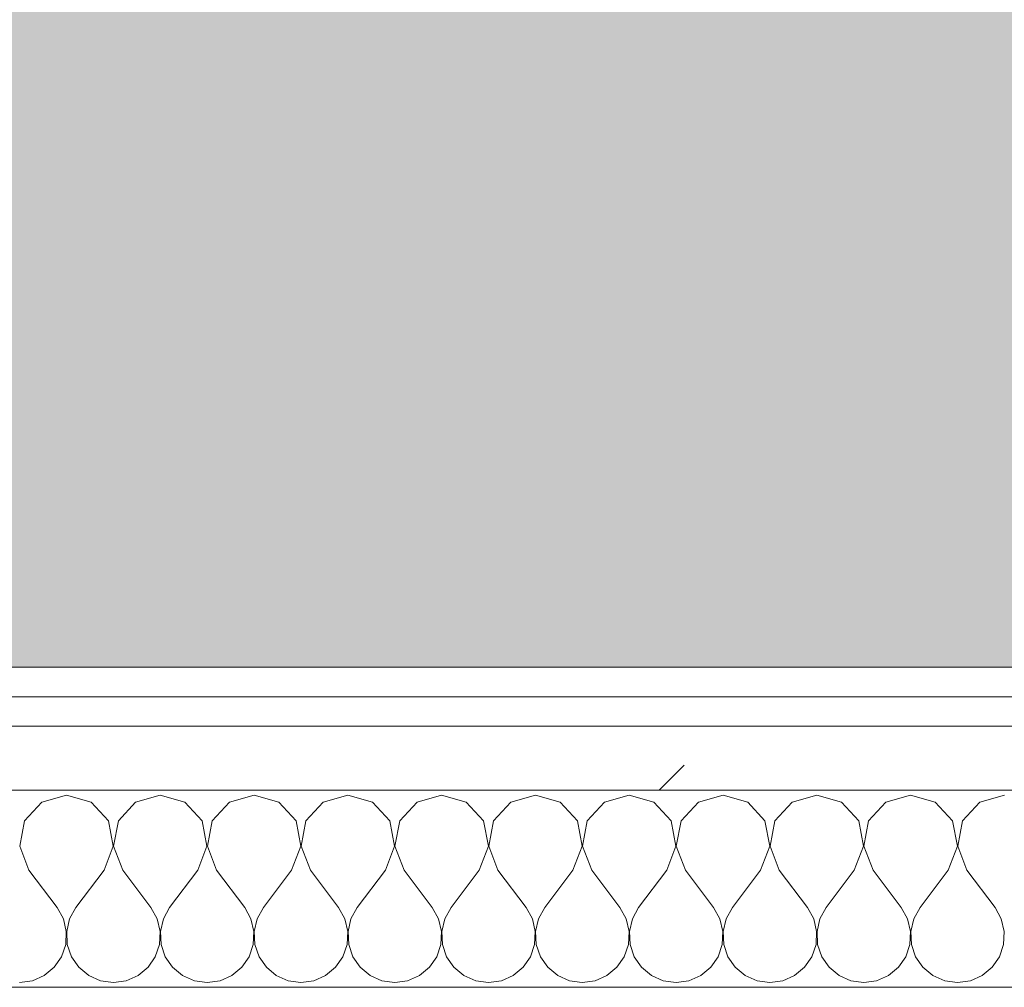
# Model space of a CAD drawing. Header units: millimetres. Extents: x -40968 to 13979, y -19284 to 4746.
# Tile 97 of 106: x -14705 to -14505, y -1194 to -997. Entities that reach past the tile are written whole.
import ezdxf

# ---------------------------------------------------------------- set-up
doc = ezdxf.new("R2010")
doc.units = ezdxf.units.MM
doc.header["$MEASUREMENT"] = 0
doc.linetypes.add('Wipeout_Contour', pattern=[1000, 0, -1000])
doc.layers.add('07_CR_Cel Ras pladur', color=7, linetype='Continuous')
doc.layers.add('Nuevo_08_E_Envans secs', color=7, linetype='Continuous')
for name, color, linetype, lineweight, true_color in [('07_CR_Cel Ras pladur_Pluma_Nº__102', 7, 'Continuous', 5, 0xcccccc), ('Nuevo_08_E_Envans secs_Pluma_Nº__102', 7, 'Continuous', 5, 0xcccccc), ('Nuevo_08_E_Envans secs_Pluma_Nº__171', 171, 'Continuous', 13, 0xaaaaff), ('Nuevo_08_E_Envans secs_Pluma_Nº__177', 7, 'Continuous', 15, 0xf7e046)]:
    doc.layers.add(name, color=color, linetype=linetype, lineweight=lineweight, true_color=true_color)
doc.layers.add('Nuevo_08_E_Envans secs_Pluma_Nº__1', color=7, linetype='Continuous', lineweight=5)
pattern_1 = [(45, (0, 0), (-183.8478, 183.8478), [195, -65]), (45, (7e-14, 183.85), (-183.8478, 183.8478), [195, -65])]

# ---------------------------------------------------------------- blocks, each defined once
blk = doc.blocks.new('Forjado_10_2', base_point=(-22963.42, -1128.98))
at = {"layer": '07_CR_Cel Ras pladur_Pluma_Nº__102', "linetype": 'Continuous', "lineweight": 0, "true_color": 0x333333}
h = blk.add_hatch(color=250, dxfattribs=at)
h.paths.add_polyline_path([(-22963.42, -1128.98), (-12886.81, -1128.98), (-12886.81, -996.81), (-12428.84, -996.81), (-12428.84, 1963.55), (-22963.42, 1963.55)])
h.paths.add_polyline_path([(-22498.42, 1617.29), (-12898.42, 1617.29), (-12898.42, -782.71), (-22498.42, -782.71)], flags=0)
at = {"layer": '07_CR_Cel Ras pladur_Pluma_Nº__102', "color": 254, "linetype": 'Continuous', "lineweight": 5, "true_color": 0xcccccc, "flags": 128}
blk.add_lwpolyline([(-22963.42, -1128.98), (-12886.81, -1128.98), (-12886.81, -996.81), (-12428.84, -996.81), (-12428.84, 1963.55), (-22963.42, 1963.55)], close=True, dxfattribs=at)
blk = doc.blocks.new('*X505')
at = {"layer": 'Nuevo_08_E_Envans secs_Pluma_Nº__102', "color": 254, "linetype": 'Continuous', "lineweight": 5, "true_color": 0xcccccc}
for p, q in [((-14695.24, -1154.93), (-14700.25, -1156.35)), ((-14690.23, -1156.35), (-14695.24, -1154.93)), ((-14676.19, -1154.93), (-14681.2, -1156.35)), ((-14671.18, -1156.35), (-14676.19, -1154.93)), ((-14657.14, -1154.93), (-14662.15, -1156.35)), ((-14652.14, -1156.35), (-14657.14, -1154.93)), ((-14638.1, -1154.93), (-14643.1, -1156.35)), ((-14633.09, -1156.35), (-14638.1, -1154.93)), ((-14619.05, -1154.93), (-14624.05, -1156.35)), ((-14614.04, -1156.35), (-14619.05, -1154.93)), ((-14600, -1154.93), (-14605.01, -1156.35)), ((-14594.99, -1156.35), (-14600, -1154.93)), ((-14580.95, -1154.93), (-14585.96, -1156.35)), ((-14575.95, -1156.35), (-14580.95, -1154.93)), ((-14561.9, -1154.93), (-14566.91, -1156.35)), ((-14556.9, -1156.35), (-14561.9, -1154.93)), ((-14542.86, -1154.93), (-14547.86, -1156.35)), ((-14537.85, -1156.35), (-14542.86, -1154.93)), ((-14523.81, -1154.93), (-14528.82, -1156.35)), ((-14518.8, -1156.35), (-14523.81, -1154.93)), ((-14504.76, -1154.93), (-14509.77, -1156.35)), ((-14700.25, -1156.35), (-14703.76, -1160.19)), ((-14686.72, -1160.19), (-14690.23, -1156.35)), ((-14681.2, -1156.35), (-14684.71, -1160.19)), ((-14667.67, -1160.19), (-14671.18, -1156.35)), ((-14662.15, -1156.35), (-14665.66, -1160.19)), ((-14648.62, -1160.19), (-14652.14, -1156.35)), ((-14643.1, -1156.35), (-14646.61, -1160.19)), ((-14629.58, -1160.19), (-14633.09, -1156.35)), ((-14624.05, -1156.35), (-14627.57, -1160.19)), ((-14610.53, -1160.19), (-14614.04, -1156.35)), ((-14605.01, -1156.35), (-14608.52, -1160.19)), ((-14591.48, -1160.19), (-14594.99, -1156.35)), ((-14585.96, -1156.35), (-14589.47, -1160.19)), ((-14572.43, -1160.19), (-14575.95, -1156.35)), ((-14566.91, -1156.35), (-14570.42, -1160.19)), ((-14553.39, -1160.19), (-14556.9, -1156.35)), ((-14547.86, -1156.35), (-14551.38, -1160.19)), ((-14534.34, -1160.19), (-14537.85, -1156.35)), ((-14528.82, -1156.35), (-14532.33, -1160.19)), ((-14515.29, -1160.19), (-14518.8, -1156.35)), ((-14509.77, -1156.35), (-14513.28, -1160.19)), ((-14703.76, -1160.19), (-14704.72, -1165.31)), ((-14685.75, -1165.31), (-14686.72, -1160.19)), ((-14684.71, -1160.19), (-14685.68, -1165.31)), ((-14666.71, -1165.31), (-14667.67, -1160.19)), ((-14665.66, -1160.19), (-14666.63, -1165.31)), ((-14647.66, -1165.31), (-14648.62, -1160.19)), ((-14646.61, -1160.19), (-14647.58, -1165.31)), ((-14628.61, -1165.31), (-14629.58, -1160.19)), ((-14627.57, -1160.19), (-14628.53, -1165.31)), ((-14609.56, -1165.31), (-14610.53, -1160.19)), ((-14608.52, -1160.19), (-14609.49, -1165.31)), ((-14590.51, -1165.31), (-14591.48, -1160.19)), ((-14589.47, -1160.19), (-14590.44, -1165.31)), ((-14571.47, -1165.31), (-14572.43, -1160.19)), ((-14570.42, -1160.19), (-14571.39, -1165.31)), ((-14552.42, -1165.31), (-14553.39, -1160.19)), ((-14551.38, -1160.19), (-14552.34, -1165.31)), ((-14533.37, -1165.31), (-14534.34, -1160.19)), ((-14532.33, -1160.19), (-14533.29, -1165.31)), ((-14514.32, -1165.31), (-14515.29, -1160.19)), ((-14513.28, -1160.19), (-14514.25, -1165.31)), ((-14704.72, -1165.31), (-14702.86, -1170.17)), ((-14687.62, -1170.17), (-14685.75, -1165.31)), ((-14685.68, -1165.31), (-14683.81, -1170.17)), ((-14668.57, -1170.17), (-14666.71, -1165.31)), ((-14666.63, -1165.31), (-14664.76, -1170.17)), ((-14649.52, -1170.17), (-14647.66, -1165.31)), ((-14647.58, -1165.31), (-14645.71, -1170.17)), ((-14630.48, -1170.17), (-14628.61, -1165.31)), ((-14628.53, -1165.31), (-14626.67, -1170.17)), ((-14611.43, -1170.17), (-14609.56, -1165.31)), ((-14609.49, -1165.31), (-14607.62, -1170.17)), ((-14592.38, -1170.17), (-14590.51, -1165.31)), ((-14590.44, -1165.31), (-14588.57, -1170.17)), ((-14573.33, -1170.17), (-14571.47, -1165.31)), ((-14571.39, -1165.31), (-14569.52, -1170.17)), ((-14554.29, -1170.17), (-14552.42, -1165.31)), ((-14552.34, -1165.31), (-14550.48, -1170.17)), ((-14535.24, -1170.17), (-14533.37, -1165.31)), ((-14533.29, -1165.31), (-14531.43, -1170.17)), ((-14516.19, -1170.17), (-14514.32, -1165.31)), ((-14514.25, -1165.31), (-14512.38, -1170.17)), ((-14702.86, -1170.17), (-14697.14, -1177.79)), ((-14687.62, -1170.17), (-14693.33, -1177.79)), ((-14683.81, -1170.17), (-14678.1, -1177.79)), ((-14668.57, -1170.17), (-14674.29, -1177.79)), ((-14664.76, -1170.17), (-14659.05, -1177.79)), ((-14649.52, -1170.17), (-14655.24, -1177.79)), ((-14645.71, -1170.17), (-14640, -1177.79)), ((-14630.48, -1170.17), (-14636.19, -1177.79)), ((-14626.67, -1170.17), (-14620.95, -1177.79)), ((-14611.43, -1170.17), (-14617.14, -1177.79)), ((-14607.62, -1170.17), (-14601.9, -1177.79)), ((-14592.38, -1170.17), (-14598.1, -1177.79)), ((-14588.57, -1170.17), (-14582.86, -1177.79)), ((-14573.33, -1170.17), (-14579.05, -1177.79)), ((-14569.52, -1170.17), (-14563.81, -1177.79)), ((-14554.29, -1170.17), (-14560, -1177.79)), ((-14550.48, -1170.17), (-14544.76, -1177.79)), ((-14535.24, -1170.17), (-14540.95, -1177.79)), ((-14531.43, -1170.17), (-14525.71, -1177.79)), ((-14516.19, -1170.17), (-14521.9, -1177.79)), ((-14512.38, -1170.17), (-14506.67, -1177.79)), ((-14695.87, -1180.08), (-14697.14, -1177.79)), ((-14693.33, -1177.79), (-14694.6, -1180.08)), ((-14676.82, -1180.08), (-14678.1, -1177.79)), ((-14674.29, -1177.79), (-14675.56, -1180.08)), ((-14657.78, -1180.08), (-14659.05, -1177.79)), ((-14655.24, -1177.79), (-14656.51, -1180.08)), ((-14638.73, -1180.08), (-14640, -1177.79)), ((-14636.19, -1177.79), (-14637.46, -1180.08)), ((-14619.68, -1180.08), (-14620.95, -1177.79)), ((-14617.14, -1177.79), (-14618.41, -1180.08)), ((-14600.63, -1180.08), (-14601.9, -1177.79)), ((-14598.1, -1177.79), (-14599.37, -1180.08)), ((-14581.59, -1180.08), (-14582.86, -1177.79)), ((-14579.05, -1177.79), (-14580.32, -1180.08)), ((-14562.54, -1180.08), (-14563.81, -1177.79)), ((-14560, -1177.79), (-14561.27, -1180.08)), ((-14543.49, -1180.08), (-14544.76, -1177.79)), ((-14540.95, -1177.79), (-14542.22, -1180.08)), ((-14524.44, -1180.08), (-14525.71, -1177.79)), ((-14521.9, -1177.79), (-14523.18, -1180.08)), ((-14505.4, -1180.08), (-14506.67, -1177.79)), ((-14695.28, -1182.64), (-14695.87, -1180.08)), ((-14694.6, -1180.08), (-14695.2, -1182.64)), ((-14676.23, -1182.64), (-14676.82, -1180.08)), ((-14675.56, -1180.08), (-14676.15, -1182.64)), ((-14657.18, -1182.64), (-14657.78, -1180.08)), ((-14656.51, -1180.08), (-14657.1, -1182.64)), ((-14638.13, -1182.64), (-14638.73, -1180.08)), ((-14637.46, -1180.08), (-14638.06, -1182.64)), ((-14619.09, -1182.64), (-14619.68, -1180.08)), ((-14618.41, -1180.08), (-14619.01, -1182.64)), ((-14600.04, -1182.64), (-14600.63, -1180.08)), ((-14599.37, -1180.08), (-14599.96, -1182.64)), ((-14580.99, -1182.64), (-14581.59, -1180.08)), ((-14580.32, -1180.08), (-14580.91, -1182.64)), ((-14561.94, -1182.64), (-14562.54, -1180.08)), ((-14561.27, -1180.08), (-14561.87, -1182.64)), ((-14542.9, -1182.64), (-14543.49, -1180.08)), ((-14542.22, -1180.08), (-14542.82, -1182.64)), ((-14523.85, -1182.64), (-14524.44, -1180.08)), ((-14523.18, -1180.08), (-14523.77, -1182.64)), ((-14504.8, -1182.64), (-14505.4, -1180.08)), ((-14695.4, -1185.27), (-14695.28, -1182.64)), ((-14695.2, -1182.64), (-14695.07, -1185.27)), ((-14676.36, -1185.27), (-14676.23, -1182.64)), ((-14676.15, -1182.64), (-14676.02, -1185.27)), ((-14657.31, -1185.27), (-14657.18, -1182.64)), ((-14657.1, -1182.64), (-14656.98, -1185.27)), ((-14638.26, -1185.27), (-14638.13, -1182.64)), ((-14638.06, -1182.64), (-14637.93, -1185.27)), ((-14619.21, -1185.27), (-14619.09, -1182.64)), ((-14619.01, -1182.64), (-14618.88, -1185.27)), ((-14600.17, -1185.27), (-14600.04, -1182.64)), ((-14599.96, -1182.64), (-14599.83, -1185.27)), ((-14581.12, -1185.27), (-14580.99, -1182.64)), ((-14580.91, -1182.64), (-14580.79, -1185.27)), ((-14562.07, -1185.27), (-14561.94, -1182.64)), ((-14561.87, -1182.64), (-14561.74, -1185.27)), ((-14543.02, -1185.27), (-14542.9, -1182.64)), ((-14542.82, -1182.64), (-14542.69, -1185.27)), ((-14523.98, -1185.27), (-14523.85, -1182.64)), ((-14523.77, -1182.64), (-14523.64, -1185.27)), ((-14504.93, -1185.27), (-14504.8, -1182.64)), ((-14696.24, -1187.76), (-14695.4, -1185.27)), ((-14695.07, -1185.27), (-14694.23, -1187.76)), ((-14677.2, -1187.76), (-14676.36, -1185.27)), ((-14676.02, -1185.27), (-14675.19, -1187.76)), ((-14658.15, -1187.76), (-14657.31, -1185.27)), ((-14656.98, -1185.27), (-14656.14, -1187.76)), ((-14639.1, -1187.76), (-14638.26, -1185.27)), ((-14637.93, -1185.27), (-14637.09, -1187.76)), ((-14620.05, -1187.76), (-14619.21, -1185.27)), ((-14618.88, -1185.27), (-14618.04, -1187.76)), ((-14601.01, -1187.76), (-14600.17, -1185.27)), ((-14599.83, -1185.27), (-14598.99, -1187.76)), ((-14581.96, -1187.76), (-14581.12, -1185.27)), ((-14580.79, -1185.27), (-14579.95, -1187.76)), ((-14562.91, -1187.76), (-14562.07, -1185.27)), ((-14561.74, -1185.27), (-14560.9, -1187.76)), ((-14543.86, -1187.76), (-14543.02, -1185.27)), ((-14542.69, -1185.27), (-14541.85, -1187.76)), ((-14524.81, -1187.76), (-14523.98, -1185.27)), ((-14523.64, -1185.27), (-14522.8, -1187.76)), ((-14505.77, -1187.76), (-14504.93, -1185.27)), ((-14697.73, -1189.92), (-14696.24, -1187.76)), ((-14694.23, -1187.76), (-14692.74, -1189.92)), ((-14678.68, -1189.92), (-14677.2, -1187.76)), ((-14675.19, -1187.76), (-14673.7, -1189.92)), ((-14659.64, -1189.92), (-14658.15, -1187.76)), ((-14656.14, -1187.76), (-14654.65, -1189.92)), ((-14640.59, -1189.92), (-14639.1, -1187.76)), ((-14637.09, -1187.76), (-14635.6, -1189.92)), ((-14621.54, -1189.92), (-14620.05, -1187.76)), ((-14618.04, -1187.76), (-14616.55, -1189.92)), ((-14602.49, -1189.92), (-14601.01, -1187.76)), ((-14598.99, -1187.76), (-14597.51, -1189.92)), ((-14583.45, -1189.92), (-14581.96, -1187.76)), ((-14579.95, -1187.76), (-14578.46, -1189.92)), ((-14564.4, -1189.92), (-14562.91, -1187.76)), ((-14560.9, -1187.76), (-14559.41, -1189.92)), ((-14545.35, -1189.92), (-14543.86, -1187.76)), ((-14541.85, -1187.76), (-14540.36, -1189.92)), ((-14526.3, -1189.92), (-14524.81, -1187.76)), ((-14522.8, -1187.76), (-14521.32, -1189.92)), ((-14507.26, -1189.92), (-14505.77, -1187.76)), ((-14702.16, -1192.66), (-14699.75, -1191.6)), ((-14699.75, -1191.6), (-14697.73, -1189.92)), ((-14692.74, -1189.92), (-14690.72, -1191.6)), ((-14690.72, -1191.6), (-14688.32, -1192.66)), ((-14683.11, -1192.66), (-14680.71, -1191.6)), ((-14680.71, -1191.6), (-14678.68, -1189.92)), ((-14673.7, -1189.92), (-14671.67, -1191.6)), ((-14671.67, -1191.6), (-14669.27, -1192.66)), ((-14664.06, -1192.66), (-14661.66, -1191.6)), ((-14661.66, -1191.6), (-14659.64, -1189.92)), ((-14654.65, -1189.92), (-14652.63, -1191.6)), ((-14652.63, -1191.6), (-14650.22, -1192.66)), ((-14645.02, -1192.66), (-14642.61, -1191.6)), ((-14642.61, -1191.6), (-14640.59, -1189.92)), ((-14635.6, -1189.92), (-14633.58, -1191.6)), ((-14633.58, -1191.6), (-14631.17, -1192.66)), ((-14625.97, -1192.66), (-14623.56, -1191.6)), ((-14623.56, -1191.6), (-14621.54, -1189.92)), ((-14616.55, -1189.92), (-14614.53, -1191.6)), ((-14614.53, -1191.6), (-14612.13, -1192.66)), ((-14606.92, -1192.66), (-14604.52, -1191.6)), ((-14604.52, -1191.6), (-14602.49, -1189.92)), ((-14597.51, -1189.92), (-14595.48, -1191.6)), ((-14595.48, -1191.6), (-14593.08, -1192.66)), ((-14587.87, -1192.66), (-14585.47, -1191.6)), ((-14585.47, -1191.6), (-14583.45, -1189.92)), ((-14578.46, -1189.92), (-14576.44, -1191.6)), ((-14576.44, -1191.6), (-14574.03, -1192.66)), ((-14568.83, -1192.66), (-14566.42, -1191.6)), ((-14566.42, -1191.6), (-14564.4, -1189.92)), ((-14559.41, -1189.92), (-14557.39, -1191.6)), ((-14557.39, -1191.6), (-14554.98, -1192.66)), ((-14549.78, -1192.66), (-14547.37, -1191.6)), ((-14547.37, -1191.6), (-14545.35, -1189.92)), ((-14540.36, -1189.92), (-14538.34, -1191.6)), ((-14538.34, -1191.6), (-14535.94, -1192.66)), ((-14530.73, -1192.66), (-14528.33, -1191.6)), ((-14528.33, -1191.6), (-14526.3, -1189.92)), ((-14521.32, -1189.92), (-14519.29, -1191.6)), ((-14519.29, -1191.6), (-14516.89, -1192.66)), ((-14511.68, -1192.66), (-14509.28, -1191.6)), ((-14509.28, -1191.6), (-14507.26, -1189.92)), ((-14704.76, -1193.02), (-14702.16, -1192.66)), ((-14688.32, -1192.66), (-14685.71, -1193.02)), ((-14685.71, -1193.02), (-14683.11, -1192.66)), ((-14669.27, -1192.66), (-14666.67, -1193.02)), ((-14666.67, -1193.02), (-14664.06, -1192.66)), ((-14650.22, -1192.66), (-14647.62, -1193.02)), ((-14647.62, -1193.02), (-14645.02, -1192.66)), ((-14631.17, -1192.66), (-14628.57, -1193.02)), ((-14628.57, -1193.02), (-14625.97, -1192.66)), ((-14612.13, -1192.66), (-14609.52, -1193.02)), ((-14609.52, -1193.02), (-14606.92, -1192.66)), ((-14593.08, -1192.66), (-14590.48, -1193.02)), ((-14590.48, -1193.02), (-14587.87, -1192.66)), ((-14574.03, -1192.66), (-14571.43, -1193.02)), ((-14571.43, -1193.02), (-14568.83, -1192.66)), ((-14554.98, -1192.66), (-14552.38, -1193.02)), ((-14552.38, -1193.02), (-14549.78, -1192.66)), ((-14535.94, -1192.66), (-14533.33, -1193.02)), ((-14533.33, -1193.02), (-14530.73, -1192.66)), ((-14516.89, -1192.66), (-14514.29, -1193.02)), ((-14514.29, -1193.02), (-14511.68, -1192.66))]:
    blk.add_line(p, q, dxfattribs=at)
blk = doc.blocks.new('Muro_92_2', base_point=(-14135.93, -1193.98))
at = {"layer": 'Nuevo_08_E_Envans secs_Pluma_Nº__1', "color": 7, "linetype": 'Continuous', "lineweight": 5, "flags": 128}
blk.add_lwpolyline([(-16936.43, -1193.98), (-14135.93, -1193.98)], dxfattribs=at)
at = {"color": 254, "linetype": 'Wipeout_Contour', "lineweight": 0, "ltscale": 62310.788122}
blk.add_wipeout([(-14135.93, -1128.98), (-16936.43, -1128.98), (-16936.43, -1134.98), (-14135.93, -1134.98)], dxfattribs=at).dxf.layer = 'Nuevo_08_E_Envans secs'
at = {"color": 254, "linetype": 'Wipeout_Contour', "lineweight": 0, "ltscale": 62315.364932}
blk.add_wipeout([(-14135.93, -1140.98), (-16936.43, -1140.98), (-16936.43, -1153.98), (-14135.93, -1153.98)], dxfattribs=at).dxf.layer = 'Nuevo_08_E_Envans secs'
at = {"layer": 'Nuevo_08_E_Envans secs_Pluma_Nº__171', "linetype": 'Continuous', "lineweight": 13, "true_color": 0xaaaaff}
h = blk.add_hatch(dxfattribs=at)
h.set_pattern_fill('Panellat_HPL_0002', color=161, style=0, pattern_type=2)
h.set_pattern_definition(pattern_1)
h.paths.add_polyline_path([(-14135.93, -1128.98), (-16936.43, -1128.98), (-16936.43, -1134.98), (-14135.93, -1134.98)])
at = {"layer": 'Nuevo_08_E_Envans secs_Pluma_Nº__177', "linetype": 'Continuous', "lineweight": 15, "true_color": 0xf7e046}
h = blk.add_hatch(dxfattribs=at)
h.set_pattern_fill('Panellat_HPL_0002', color=53, style=0, pattern_type=2)
h.set_pattern_definition(pattern_1)
h.paths.add_polyline_path([(-14135.93, -1140.98), (-16936.43, -1140.98), (-16936.43, -1153.98), (-14135.93, -1153.98)])
at = {"layer": 'Nuevo_08_E_Envans secs_Pluma_Nº__1', "color": 7, "linetype": 'Continuous', "lineweight": 5}
for p, q in [((-14135.93, -1134.98), (-16936.43, -1134.98)), ((-14135.93, -1140.98), (-16936.43, -1140.98)), ((-14135.93, -1153.98), (-16936.43, -1153.98))]:
    blk.add_line(p, q, dxfattribs=at)
at = {"layer": 'Nuevo_08_E_Envans secs_Pluma_Nº__1', "color": 7, "linetype": 'Continuous', "lineweight": 5, "flags": 128}
blk.add_lwpolyline([(-14135.93, -1128.98), (-16936.43, -1128.98)], dxfattribs=at)
at = {"layer": 'Nuevo_08_E_Envans secs', "color": 7, "lineweight": 20}
blk.add_blockref('*X505', (0, 0), dxfattribs=at)
blk = doc.blocks.new('*X761')
at = {"layer": 'Nuevo_08_E_Envans secs_Pluma_Nº__102', "color": 254, "linetype": 'Continuous', "lineweight": 5, "true_color": 0xcccccc}
for p, q in [((-14695.24, -1154.93), (-14700.25, -1156.35)), ((-14690.23, -1156.35), (-14695.24, -1154.93)), ((-14676.19, -1154.93), (-14681.2, -1156.35)), ((-14671.18, -1156.35), (-14676.19, -1154.93)), ((-14657.14, -1154.93), (-14662.15, -1156.35)), ((-14652.14, -1156.35), (-14657.14, -1154.93)), ((-14638.1, -1154.93), (-14643.1, -1156.35)), ((-14633.09, -1156.35), (-14638.1, -1154.93)), ((-14619.05, -1154.93), (-14624.05, -1156.35)), ((-14614.04, -1156.35), (-14619.05, -1154.93)), ((-14600, -1154.93), (-14605.01, -1156.35)), ((-14594.99, -1156.35), (-14600, -1154.93)), ((-14580.95, -1154.93), (-14585.96, -1156.35)), ((-14575.95, -1156.35), (-14580.95, -1154.93)), ((-14561.9, -1154.93), (-14566.91, -1156.35)), ((-14556.9, -1156.35), (-14561.9, -1154.93)), ((-14542.86, -1154.93), (-14547.86, -1156.35)), ((-14537.85, -1156.35), (-14542.86, -1154.93)), ((-14523.81, -1154.93), (-14528.82, -1156.35)), ((-14518.8, -1156.35), (-14523.81, -1154.93)), ((-14504.76, -1154.93), (-14509.77, -1156.35)), ((-14700.25, -1156.35), (-14703.76, -1160.19)), ((-14686.72, -1160.19), (-14690.23, -1156.35)), ((-14681.2, -1156.35), (-14684.71, -1160.19)), ((-14667.67, -1160.19), (-14671.18, -1156.35)), ((-14662.15, -1156.35), (-14665.66, -1160.19)), ((-14648.62, -1160.19), (-14652.14, -1156.35)), ((-14643.1, -1156.35), (-14646.61, -1160.19)), ((-14629.58, -1160.19), (-14633.09, -1156.35)), ((-14624.05, -1156.35), (-14627.57, -1160.19)), ((-14610.53, -1160.19), (-14614.04, -1156.35)), ((-14605.01, -1156.35), (-14608.52, -1160.19)), ((-14591.48, -1160.19), (-14594.99, -1156.35)), ((-14585.96, -1156.35), (-14589.47, -1160.19)), ((-14572.43, -1160.19), (-14575.95, -1156.35)), ((-14566.91, -1156.35), (-14570.42, -1160.19)), ((-14553.39, -1160.19), (-14556.9, -1156.35)), ((-14547.86, -1156.35), (-14551.38, -1160.19)), ((-14534.34, -1160.19), (-14537.85, -1156.35)), ((-14528.82, -1156.35), (-14532.33, -1160.19)), ((-14515.29, -1160.19), (-14518.8, -1156.35)), ((-14509.77, -1156.35), (-14513.28, -1160.19)), ((-14703.76, -1160.19), (-14704.72, -1165.31)), ((-14685.75, -1165.31), (-14686.72, -1160.19)), ((-14684.71, -1160.19), (-14685.68, -1165.31)), ((-14666.71, -1165.31), (-14667.67, -1160.19)), ((-14665.66, -1160.19), (-14666.63, -1165.31)), ((-14647.66, -1165.31), (-14648.62, -1160.19)), ((-14646.61, -1160.19), (-14647.58, -1165.31)), ((-14628.61, -1165.31), (-14629.58, -1160.19)), ((-14627.57, -1160.19), (-14628.53, -1165.31)), ((-14609.56, -1165.31), (-14610.53, -1160.19)), ((-14608.52, -1160.19), (-14609.49, -1165.31)), ((-14590.51, -1165.31), (-14591.48, -1160.19)), ((-14589.47, -1160.19), (-14590.44, -1165.31)), ((-14571.47, -1165.31), (-14572.43, -1160.19)), ((-14570.42, -1160.19), (-14571.39, -1165.31)), ((-14552.42, -1165.31), (-14553.39, -1160.19)), ((-14551.38, -1160.19), (-14552.34, -1165.31)), ((-14533.37, -1165.31), (-14534.34, -1160.19)), ((-14532.33, -1160.19), (-14533.29, -1165.31)), ((-14514.32, -1165.31), (-14515.29, -1160.19)), ((-14513.28, -1160.19), (-14514.25, -1165.31)), ((-14704.72, -1165.31), (-14702.86, -1170.17)), ((-14687.62, -1170.17), (-14685.75, -1165.31)), ((-14685.68, -1165.31), (-14683.81, -1170.17)), ((-14668.57, -1170.17), (-14666.71, -1165.31)), ((-14666.63, -1165.31), (-14664.76, -1170.17)), ((-14649.52, -1170.17), (-14647.66, -1165.31)), ((-14647.58, -1165.31), (-14645.71, -1170.17)), ((-14630.48, -1170.17), (-14628.61, -1165.31)), ((-14628.53, -1165.31), (-14626.67, -1170.17)), ((-14611.43, -1170.17), (-14609.56, -1165.31)), ((-14609.49, -1165.31), (-14607.62, -1170.17)), ((-14592.38, -1170.17), (-14590.51, -1165.31)), ((-14590.44, -1165.31), (-14588.57, -1170.17)), ((-14573.33, -1170.17), (-14571.47, -1165.31)), ((-14571.39, -1165.31), (-14569.52, -1170.17)), ((-14554.29, -1170.17), (-14552.42, -1165.31)), ((-14552.34, -1165.31), (-14550.48, -1170.17)), ((-14535.24, -1170.17), (-14533.37, -1165.31)), ((-14533.29, -1165.31), (-14531.43, -1170.17)), ((-14516.19, -1170.17), (-14514.32, -1165.31)), ((-14514.25, -1165.31), (-14512.38, -1170.17)), ((-14702.86, -1170.17), (-14697.14, -1177.79)), ((-14687.62, -1170.17), (-14693.33, -1177.79)), ((-14683.81, -1170.17), (-14678.1, -1177.79)), ((-14668.57, -1170.17), (-14674.29, -1177.79)), ((-14664.76, -1170.17), (-14659.05, -1177.79)), ((-14649.52, -1170.17), (-14655.24, -1177.79)), ((-14645.71, -1170.17), (-14640, -1177.79)), ((-14630.48, -1170.17), (-14636.19, -1177.79)), ((-14626.67, -1170.17), (-14620.95, -1177.79)), ((-14611.43, -1170.17), (-14617.14, -1177.79)), ((-14607.62, -1170.17), (-14601.9, -1177.79)), ((-14592.38, -1170.17), (-14598.1, -1177.79)), ((-14588.57, -1170.17), (-14582.86, -1177.79)), ((-14573.33, -1170.17), (-14579.05, -1177.79)), ((-14569.52, -1170.17), (-14563.81, -1177.79)), ((-14554.29, -1170.17), (-14560, -1177.79)), ((-14550.48, -1170.17), (-14544.76, -1177.79)), ((-14535.24, -1170.17), (-14540.95, -1177.79)), ((-14531.43, -1170.17), (-14525.71, -1177.79)), ((-14516.19, -1170.17), (-14521.9, -1177.79)), ((-14512.38, -1170.17), (-14506.67, -1177.79)), ((-14695.87, -1180.08), (-14697.14, -1177.79)), ((-14693.33, -1177.79), (-14694.6, -1180.08)), ((-14676.82, -1180.08), (-14678.1, -1177.79)), ((-14674.29, -1177.79), (-14675.56, -1180.08)), ((-14657.78, -1180.08), (-14659.05, -1177.79)), ((-14655.24, -1177.79), (-14656.51, -1180.08)), ((-14638.73, -1180.08), (-14640, -1177.79)), ((-14636.19, -1177.79), (-14637.46, -1180.08)), ((-14619.68, -1180.08), (-14620.95, -1177.79)), ((-14617.14, -1177.79), (-14618.41, -1180.08)), ((-14600.63, -1180.08), (-14601.9, -1177.79)), ((-14598.1, -1177.79), (-14599.37, -1180.08)), ((-14581.59, -1180.08), (-14582.86, -1177.79)), ((-14579.05, -1177.79), (-14580.32, -1180.08)), ((-14562.54, -1180.08), (-14563.81, -1177.79)), ((-14560, -1177.79), (-14561.27, -1180.08)), ((-14543.49, -1180.08), (-14544.76, -1177.79)), ((-14540.95, -1177.79), (-14542.22, -1180.08)), ((-14524.44, -1180.08), (-14525.71, -1177.79)), ((-14521.9, -1177.79), (-14523.18, -1180.08)), ((-14505.4, -1180.08), (-14506.67, -1177.79)), ((-14695.28, -1182.64), (-14695.87, -1180.08)), ((-14694.6, -1180.08), (-14695.2, -1182.64)), ((-14676.23, -1182.64), (-14676.82, -1180.08)), ((-14675.56, -1180.08), (-14676.15, -1182.64)), ((-14657.18, -1182.64), (-14657.78, -1180.08)), ((-14656.51, -1180.08), (-14657.1, -1182.64)), ((-14638.13, -1182.64), (-14638.73, -1180.08)), ((-14637.46, -1180.08), (-14638.06, -1182.64)), ((-14619.09, -1182.64), (-14619.68, -1180.08)), ((-14618.41, -1180.08), (-14619.01, -1182.64)), ((-14600.04, -1182.64), (-14600.63, -1180.08)), ((-14599.37, -1180.08), (-14599.96, -1182.64)), ((-14580.99, -1182.64), (-14581.59, -1180.08)), ((-14580.32, -1180.08), (-14580.91, -1182.64)), ((-14561.94, -1182.64), (-14562.54, -1180.08)), ((-14561.27, -1180.08), (-14561.87, -1182.64)), ((-14542.9, -1182.64), (-14543.49, -1180.08)), ((-14542.22, -1180.08), (-14542.82, -1182.64)), ((-14523.85, -1182.64), (-14524.44, -1180.08)), ((-14523.18, -1180.08), (-14523.77, -1182.64)), ((-14504.8, -1182.64), (-14505.4, -1180.08)), ((-14695.4, -1185.27), (-14695.28, -1182.64)), ((-14695.2, -1182.64), (-14695.07, -1185.27)), ((-14676.36, -1185.27), (-14676.23, -1182.64)), ((-14676.15, -1182.64), (-14676.02, -1185.27)), ((-14657.31, -1185.27), (-14657.18, -1182.64)), ((-14657.1, -1182.64), (-14656.98, -1185.27)), ((-14638.26, -1185.27), (-14638.13, -1182.64)), ((-14638.06, -1182.64), (-14637.93, -1185.27)), ((-14619.21, -1185.27), (-14619.09, -1182.64)), ((-14619.01, -1182.64), (-14618.88, -1185.27)), ((-14600.17, -1185.27), (-14600.04, -1182.64)), ((-14599.96, -1182.64), (-14599.83, -1185.27)), ((-14581.12, -1185.27), (-14580.99, -1182.64)), ((-14580.91, -1182.64), (-14580.79, -1185.27)), ((-14562.07, -1185.27), (-14561.94, -1182.64)), ((-14561.87, -1182.64), (-14561.74, -1185.27)), ((-14543.02, -1185.27), (-14542.9, -1182.64)), ((-14542.82, -1182.64), (-14542.69, -1185.27)), ((-14523.98, -1185.27), (-14523.85, -1182.64)), ((-14523.77, -1182.64), (-14523.64, -1185.27)), ((-14504.93, -1185.27), (-14504.8, -1182.64)), ((-14696.24, -1187.76), (-14695.4, -1185.27)), ((-14695.07, -1185.27), (-14694.23, -1187.76)), ((-14677.2, -1187.76), (-14676.36, -1185.27)), ((-14676.02, -1185.27), (-14675.19, -1187.76)), ((-14658.15, -1187.76), (-14657.31, -1185.27)), ((-14656.98, -1185.27), (-14656.14, -1187.76)), ((-14639.1, -1187.76), (-14638.26, -1185.27)), ((-14637.93, -1185.27), (-14637.09, -1187.76)), ((-14620.05, -1187.76), (-14619.21, -1185.27)), ((-14618.88, -1185.27), (-14618.04, -1187.76)), ((-14601.01, -1187.76), (-14600.17, -1185.27)), ((-14599.83, -1185.27), (-14598.99, -1187.76)), ((-14581.96, -1187.76), (-14581.12, -1185.27)), ((-14580.79, -1185.27), (-14579.95, -1187.76)), ((-14562.91, -1187.76), (-14562.07, -1185.27)), ((-14561.74, -1185.27), (-14560.9, -1187.76)), ((-14543.86, -1187.76), (-14543.02, -1185.27)), ((-14542.69, -1185.27), (-14541.85, -1187.76)), ((-14524.81, -1187.76), (-14523.98, -1185.27)), ((-14523.64, -1185.27), (-14522.8, -1187.76)), ((-14505.77, -1187.76), (-14504.93, -1185.27)), ((-14697.73, -1189.92), (-14696.24, -1187.76)), ((-14694.23, -1187.76), (-14692.74, -1189.92)), ((-14678.68, -1189.92), (-14677.2, -1187.76)), ((-14675.19, -1187.76), (-14673.7, -1189.92)), ((-14659.64, -1189.92), (-14658.15, -1187.76)), ((-14656.14, -1187.76), (-14654.65, -1189.92)), ((-14640.59, -1189.92), (-14639.1, -1187.76)), ((-14637.09, -1187.76), (-14635.6, -1189.92)), ((-14621.54, -1189.92), (-14620.05, -1187.76)), ((-14618.04, -1187.76), (-14616.55, -1189.92)), ((-14602.49, -1189.92), (-14601.01, -1187.76)), ((-14598.99, -1187.76), (-14597.51, -1189.92)), ((-14583.45, -1189.92), (-14581.96, -1187.76)), ((-14579.95, -1187.76), (-14578.46, -1189.92)), ((-14564.4, -1189.92), (-14562.91, -1187.76)), ((-14560.9, -1187.76), (-14559.41, -1189.92)), ((-14545.35, -1189.92), (-14543.86, -1187.76)), ((-14541.85, -1187.76), (-14540.36, -1189.92)), ((-14526.3, -1189.92), (-14524.81, -1187.76)), ((-14522.8, -1187.76), (-14521.32, -1189.92)), ((-14507.26, -1189.92), (-14505.77, -1187.76)), ((-14702.16, -1192.66), (-14699.75, -1191.6)), ((-14699.75, -1191.6), (-14697.73, -1189.92)), ((-14692.74, -1189.92), (-14690.72, -1191.6)), ((-14690.72, -1191.6), (-14688.32, -1192.66)), ((-14683.11, -1192.66), (-14680.71, -1191.6)), ((-14680.71, -1191.6), (-14678.68, -1189.92)), ((-14673.7, -1189.92), (-14671.67, -1191.6)), ((-14671.67, -1191.6), (-14669.27, -1192.66)), ((-14664.06, -1192.66), (-14661.66, -1191.6)), ((-14661.66, -1191.6), (-14659.64, -1189.92)), ((-14654.65, -1189.92), (-14652.63, -1191.6)), ((-14652.63, -1191.6), (-14650.22, -1192.66)), ((-14645.02, -1192.66), (-14642.61, -1191.6)), ((-14642.61, -1191.6), (-14640.59, -1189.92)), ((-14635.6, -1189.92), (-14633.58, -1191.6)), ((-14633.58, -1191.6), (-14631.17, -1192.66)), ((-14625.97, -1192.66), (-14623.56, -1191.6)), ((-14623.56, -1191.6), (-14621.54, -1189.92)), ((-14616.55, -1189.92), (-14614.53, -1191.6)), ((-14614.53, -1191.6), (-14612.13, -1192.66)), ((-14606.92, -1192.66), (-14604.52, -1191.6)), ((-14604.52, -1191.6), (-14602.49, -1189.92)), ((-14597.51, -1189.92), (-14595.48, -1191.6)), ((-14595.48, -1191.6), (-14593.08, -1192.66)), ((-14587.87, -1192.66), (-14585.47, -1191.6)), ((-14585.47, -1191.6), (-14583.45, -1189.92)), ((-14578.46, -1189.92), (-14576.44, -1191.6)), ((-14576.44, -1191.6), (-14574.03, -1192.66)), ((-14568.83, -1192.66), (-14566.42, -1191.6)), ((-14566.42, -1191.6), (-14564.4, -1189.92)), ((-14559.41, -1189.92), (-14557.39, -1191.6)), ((-14557.39, -1191.6), (-14554.98, -1192.66)), ((-14549.78, -1192.66), (-14547.37, -1191.6)), ((-14547.37, -1191.6), (-14545.35, -1189.92)), ((-14540.36, -1189.92), (-14538.34, -1191.6)), ((-14538.34, -1191.6), (-14535.94, -1192.66)), ((-14530.73, -1192.66), (-14528.33, -1191.6)), ((-14528.33, -1191.6), (-14526.3, -1189.92)), ((-14521.32, -1189.92), (-14519.29, -1191.6)), ((-14519.29, -1191.6), (-14516.89, -1192.66)), ((-14511.68, -1192.66), (-14509.28, -1191.6)), ((-14509.28, -1191.6), (-14507.26, -1189.92)), ((-14704.76, -1193.02), (-14702.16, -1192.66)), ((-14688.32, -1192.66), (-14685.71, -1193.02)), ((-14685.71, -1193.02), (-14683.11, -1192.66)), ((-14669.27, -1192.66), (-14666.67, -1193.02)), ((-14666.67, -1193.02), (-14664.06, -1192.66)), ((-14650.22, -1192.66), (-14647.62, -1193.02)), ((-14647.62, -1193.02), (-14645.02, -1192.66)), ((-14631.17, -1192.66), (-14628.57, -1193.02)), ((-14628.57, -1193.02), (-14625.97, -1192.66)), ((-14612.13, -1192.66), (-14609.52, -1193.02)), ((-14609.52, -1193.02), (-14606.92, -1192.66)), ((-14593.08, -1192.66), (-14590.48, -1193.02)), ((-14590.48, -1193.02), (-14587.87, -1192.66)), ((-14574.03, -1192.66), (-14571.43, -1193.02)), ((-14571.43, -1193.02), (-14568.83, -1192.66)), ((-14554.98, -1192.66), (-14552.38, -1193.02)), ((-14552.38, -1193.02), (-14549.78, -1192.66)), ((-14535.94, -1192.66), (-14533.33, -1193.02)), ((-14533.33, -1193.02), (-14530.73, -1192.66)), ((-14516.89, -1192.66), (-14514.29, -1193.02)), ((-14514.29, -1193.02), (-14511.68, -1192.66))]:
    blk.add_line(p, q, dxfattribs=at)
blk = doc.blocks.new('Muro_152_2', base_point=(-16136.43, -1128.98))
at = {"layer": 'Nuevo_08_E_Envans secs_Pluma_Nº__1', "color": 7, "linetype": 'Continuous', "lineweight": 5, "flags": 128}
blk.add_lwpolyline([(-16136.43, -1193.98), (-14135.93, -1193.98)], dxfattribs=at)
at = {"color": 254, "linetype": 'Wipeout_Contour', "lineweight": 0, "ltscale": 60714.529183}
blk.add_wipeout([(-14135.93, -1128.98), (-16136.43, -1128.98), (-16136.43, -1134.98), (-14135.93, -1134.98)], dxfattribs=at).dxf.layer = 'Nuevo_08_E_Envans secs'
at = {"color": 254, "linetype": 'Wipeout_Contour', "lineweight": 0, "ltscale": 60719.208822}
blk.add_wipeout([(-14135.93, -1140.98), (-16136.43, -1140.98), (-16136.43, -1153.98), (-14135.93, -1153.98)], dxfattribs=at).dxf.layer = 'Nuevo_08_E_Envans secs'
at = {"layer": 'Nuevo_08_E_Envans secs_Pluma_Nº__171', "linetype": 'Continuous', "lineweight": 13, "true_color": 0xaaaaff}
h = blk.add_hatch(dxfattribs=at)
h.set_pattern_fill('Panellat_HPL_0002', color=161, style=0, pattern_type=2)
h.set_pattern_definition(pattern_1)
h.paths.add_polyline_path([(-14135.93, -1128.98), (-16136.43, -1128.98), (-16136.43, -1134.98), (-14135.93, -1134.98)])
at = {"layer": 'Nuevo_08_E_Envans secs_Pluma_Nº__177', "linetype": 'Continuous', "lineweight": 15, "true_color": 0xf7e046}
h = blk.add_hatch(dxfattribs=at)
h.set_pattern_fill('Panellat_HPL_0002', color=53, style=0, pattern_type=2)
h.set_pattern_definition(pattern_1)
h.paths.add_polyline_path([(-14135.93, -1140.98), (-16136.43, -1140.98), (-16136.43, -1153.98), (-14135.93, -1153.98)])
at = {"layer": 'Nuevo_08_E_Envans secs_Pluma_Nº__1', "color": 7, "linetype": 'Continuous', "lineweight": 5}
for p, q in [((-14135.93, -1134.98), (-16136.43, -1134.98)), ((-14135.93, -1140.98), (-16136.43, -1140.98)), ((-14135.93, -1153.98), (-16136.43, -1153.98))]:
    blk.add_line(p, q, dxfattribs=at)
at = {"layer": 'Nuevo_08_E_Envans secs_Pluma_Nº__1', "color": 7, "linetype": 'Continuous', "lineweight": 5, "flags": 128}
blk.add_lwpolyline([(-14135.93, -1128.98), (-16136.43, -1128.98)], dxfattribs=at)
at = {"layer": 'Nuevo_08_E_Envans secs', "color": 7, "lineweight": 20}
blk.add_blockref('*X761', (0, 0), dxfattribs=at)

msp = doc.modelspace()

# ---------------------------------------------------------------- block references
at = {"layer": '07_CR_Cel Ras pladur', "color": 254, "linetype": 'Continuous', "lineweight": 5, "true_color": 0xcccccc}
msp.add_blockref('Forjado_10_2', (-22963.42, -1128.98), dxfattribs=at)

# ---------------------------------------------------------------- next in the draw order: block references
at = {"layer": 'Nuevo_08_E_Envans secs', "color": 7, "lineweight": 20}
msp.add_blockref('Muro_92_2', (-14135.93, -1193.98), dxfattribs=at)

# ---------------------------------------------------------------- next in the draw order: block references
msp.add_blockref('Muro_152_2', (-16136.43, -1128.98), dxfattribs=at)

doc.saveas('drawing.dxf')
